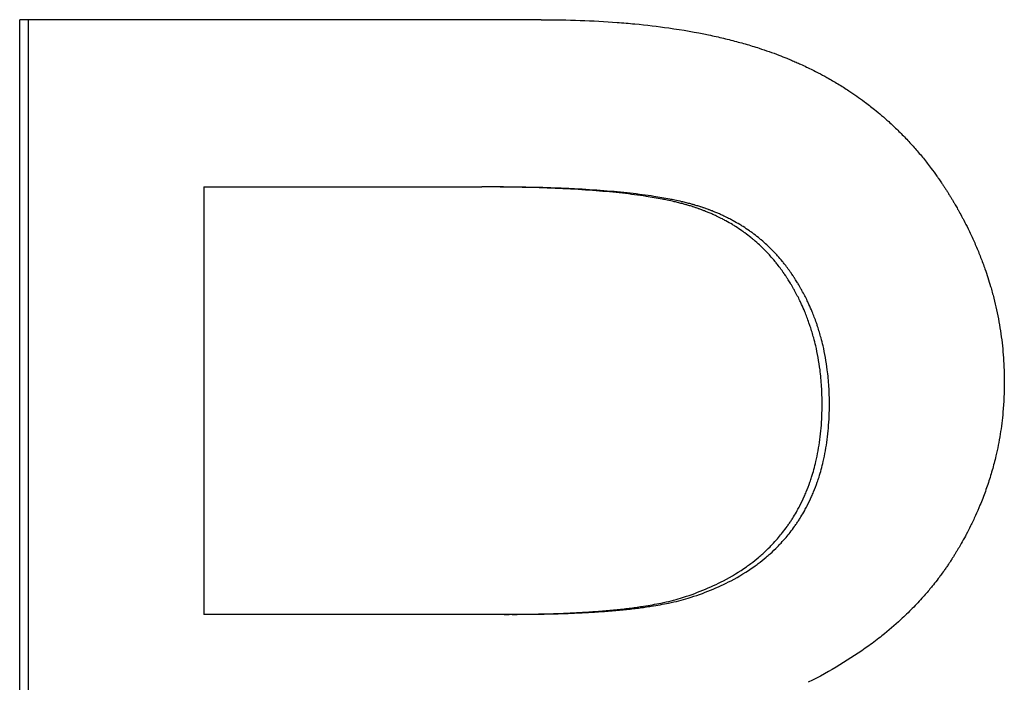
# Model space of a CAD drawing. Extents: x -5.8 to 5.8, y 0 to 10.6.
# Tile 4 of 10: x -1.029 to -0.806, y 6.049 to 6.198. Entities that reach past the tile are written whole.
import ezdxf

# ---------------------------------------------------------------- set-up
doc = ezdxf.new("R2010")
doc.units = 0
doc.header["$MEASUREMENT"] = 0
doc.layers.get('0').update_dxf_attribs({"linetype": 'CONTINUOUS'})

msp = doc.modelspace()

# ---------------------------------------------------------------- linework, layer by layer
for p, q in [((-0.91085, 6.19826), (-1.02868, 6.19826)), ((-1.02868, 5.87826), (-1.02868, 6.19826)), ((-0.98707, 6.16046), (-0.98707, 6.06387)), ((-0.98707, 6.16046), (-0.92429, 6.16046)), ((-0.92248, 6.16046), (-0.92429, 6.16046)), ((-0.91925, 6.06387), (-0.98707, 6.06387)), ((-0.91746, 6.06387), (-0.91925, 6.06387))]:
    msp.add_line(p, q)
msp.add_open_spline([(-1.02667, 5.87826), (-1.02667, 5.98493), (-1.02667, 6.0916), (-1.02667, 6.19826)], degree=3)
for points, knots in [([(-0.91085, 6.19826), (-0.90785, 6.19826), (-0.90493, 6.19821), (-0.90207, 6.19811), (-0.89922, 6.19801), (-0.89644, 6.19786), (-0.89373, 6.19765), (-0.89238, 6.19755), (-0.89104, 6.19744), (-0.88973, 6.19731), (-0.88709, 6.19706), (-0.88453, 6.19675), (-0.88205, 6.1964), (-0.87894, 6.19595), (-0.87595, 6.19543), (-0.87307, 6.19482), (-0.87249, 6.1947), (-0.87192, 6.19458), (-0.87136, 6.19445), (-0.87022, 6.1942), (-0.86911, 6.19393), (-0.86801, 6.19365), (-0.86746, 6.19351), (-0.86692, 6.19337), (-0.86638, 6.19322), (-0.8653, 6.19293), (-0.86425, 6.19263), (-0.8632, 6.19231), (-0.86268, 6.19215), (-0.86217, 6.19199), (-0.86166, 6.19182), (-0.86089, 6.19158), (-0.86013, 6.19132), (-0.85939, 6.19106), (-0.85864, 6.1908), (-0.85791, 6.19053), (-0.85718, 6.19025), (-0.85658, 6.19002), (-0.85598, 6.18979), (-0.85539, 6.18955), (-0.85503, 6.1894), (-0.85468, 6.18926), (-0.85433, 6.18911), (-0.85399, 6.18896), (-0.85364, 6.18881), (-0.8533, 6.18866), (-0.85295, 6.18851), (-0.85261, 6.18836), (-0.85227, 6.1882), (-0.85182, 6.18799), (-0.85137, 6.18778), (-0.85092, 6.18757), (-0.8507, 6.18746), (-0.85048, 6.18736), (-0.85025, 6.18725), (-0.84981, 6.18703), (-0.84937, 6.18681), (-0.84893, 6.18659), (-0.84871, 6.18648), (-0.8485, 6.18636), (-0.84828, 6.18625), (-0.84763, 6.18591), (-0.84698, 6.18556), (-0.84634, 6.18521), (-0.84592, 6.18497), (-0.8455, 6.18473), (-0.84508, 6.18448), (-0.84424, 6.184), (-0.84342, 6.1835), (-0.8426, 6.18298), (-0.8422, 6.18272), (-0.84179, 6.18246), (-0.84139, 6.1822), (-0.84019, 6.18141), (-0.83902, 6.18059), (-0.83787, 6.17973), (-0.83711, 6.17916), (-0.83636, 6.17858), (-0.83562, 6.17799), (-0.83451, 6.17709), (-0.83343, 6.17617), (-0.83237, 6.17522), (-0.83202, 6.1749), (-0.83168, 6.17458), (-0.83133, 6.17425), (-0.83064, 6.1736), (-0.82996, 6.17294), (-0.8293, 6.17226), (-0.82897, 6.17193), (-0.82864, 6.17158), (-0.82831, 6.17124), (-0.82766, 6.17055), (-0.82702, 6.16985), (-0.82639, 6.16913), (-0.82608, 6.16877), (-0.82576, 6.16841), (-0.82546, 6.16804), (-0.82484, 6.16731), (-0.82424, 6.16657), (-0.82365, 6.16581), (-0.82335, 6.16543), (-0.82306, 6.16505), (-0.82277, 6.16466), (-0.82234, 6.16409), (-0.82191, 6.1635), (-0.82149, 6.16291), (-0.82135, 6.16271), (-0.82121, 6.16251), (-0.82107, 6.16231), (-0.82086, 6.16201), (-0.82066, 6.16171), (-0.82045, 6.16141), (-0.82039, 6.16131), (-0.82032, 6.16121), (-0.82025, 6.1611), (-0.82011, 6.1609), (-0.81998, 6.1607), (-0.81985, 6.16049), (-0.81978, 6.16039), (-0.81971, 6.16029), (-0.81965, 6.16019), (-0.81951, 6.15998), (-0.81938, 6.15977), (-0.81925, 6.15957), (-0.81918, 6.15946), (-0.81912, 6.15936), (-0.81905, 6.15926), (-0.81892, 6.15905), (-0.81879, 6.15884), (-0.81866, 6.15863), (-0.8186, 6.15853), (-0.81853, 6.15842), (-0.81847, 6.15832), (-0.81834, 6.15811), (-0.81822, 6.1579), (-0.81809, 6.15769), (-0.81803, 6.15758), (-0.81796, 6.15748), (-0.8179, 6.15737), (-0.81778, 6.15716), (-0.81765, 6.15695), (-0.81753, 6.15674), (-0.81747, 6.15663), (-0.81741, 6.15653), (-0.81734, 6.15642), (-0.81716, 6.15611), (-0.81698, 6.15579), (-0.8168, 6.15547), (-0.81668, 6.15526), (-0.81656, 6.15505), (-0.81645, 6.15484), (-0.81621, 6.15442), (-0.81598, 6.15399), (-0.81576, 6.15357), (-0.81564, 6.15335), (-0.81553, 6.15314), (-0.81542, 6.15293), (-0.81509, 6.15229), (-0.81476, 6.15165), (-0.81445, 6.15101), (-0.81424, 6.15058), (-0.81403, 6.15016), (-0.81383, 6.14973), (-0.81343, 6.14887), (-0.81304, 6.14801), (-0.81267, 6.14715), (-0.81248, 6.14672), (-0.8123, 6.14628), (-0.81212, 6.14585), (-0.81177, 6.14499), (-0.81143, 6.14412), (-0.81111, 6.14325), (-0.81095, 6.14281), (-0.81079, 6.14238), (-0.81063, 6.14194), (-0.81017, 6.14063), (-0.80975, 6.13931), (-0.80936, 6.13799), (-0.8091, 6.13711), (-0.80886, 6.13622), (-0.80864, 6.13534), (-0.80818, 6.13356), (-0.8078, 6.13178), (-0.80747, 6.12998), (-0.80731, 6.12908), (-0.80717, 6.12818), (-0.80704, 6.12728), (-0.80678, 6.12547), (-0.80658, 6.12366), (-0.80646, 6.12183), (-0.80633, 6.12), (-0.80626, 6.11816), (-0.80626, 6.11631)], [0, 0, 0, 0, 0.125, 0.125, 0.125, 0.25, 0.25, 0.25, 0.3125, 0.3125, 0.3125, 0.4375, 0.4375, 0.4375, 0.59375, 0.59375, 0.59375, 0.625, 0.625, 0.625, 0.6875, 0.6875, 0.6875, 0.71875, 0.71875, 0.71875, 0.78125, 0.78125, 0.78125, 0.8125, 0.8125, 0.8125, 0.859375, 0.859375, 0.859375, 0.90625, 0.90625, 0.90625, 0.945312, 0.945312, 0.945312, 0.96875, 0.96875, 0.96875, 0.992188, 0.992188, 0.992188, 1.015625, 1.015625, 1.015625, 1.046875, 1.046875, 1.046875, 1.0625, 1.0625, 1.0625, 1.09375, 1.09375, 1.09375, 1.109375, 1.109375, 1.109375, 1.15625, 1.15625, 1.15625, 1.1875, 1.1875, 1.1875, 1.25, 1.25, 1.25, 1.28125, 1.28125, 1.28125, 1.375, 1.375, 1.375, 1.4375, 1.4375, 1.4375, 1.53125, 1.53125, 1.53125, 1.5625, 1.5625, 1.5625, 1.625, 1.625, 1.625, 1.65625, 1.65625, 1.65625, 1.71875, 1.71875, 1.71875, 1.75, 1.75, 1.75, 1.8125, 1.8125, 1.8125, 1.84375, 1.84375, 1.84375, 1.890625, 1.890625, 1.890625, 1.90625, 1.90625, 1.90625, 1.929688, 1.929688, 1.929688, 1.9375, 1.9375, 1.9375, 1.953125, 1.953125, 1.953125, 1.960938, 1.960938, 1.960938, 1.976562, 1.976562, 1.976562, 1.984375, 1.984375, 1.984375, 2, 2, 2, 2.007812, 2.007812, 2.007812, 2.023438, 2.023438, 2.023438, 2.03125, 2.03125, 2.03125, 2.046875, 2.046875, 2.046875, 2.054688, 2.054688, 2.054688, 2.078125, 2.078125, 2.078125, 2.09375, 2.09375, 2.09375, 2.125, 2.125, 2.125, 2.140625, 2.140625, 2.140625, 2.1875, 2.1875, 2.1875, 2.21875, 2.21875, 2.21875, 2.28125, 2.28125, 2.28125, 2.3125, 2.3125, 2.3125, 2.375, 2.375, 2.375, 2.40625, 2.40625, 2.40625, 2.5, 2.5, 2.5, 2.5625, 2.5625, 2.5625, 2.6875, 2.6875, 2.6875, 2.75, 2.75, 2.75, 2.875, 2.875, 2.875, 3, 3, 3, 3]), ([(-0.84742, 6.11143), (-0.84742, 6.11276), (-0.84746, 6.11406), (-0.84754, 6.11534), (-0.84762, 6.11662), (-0.84774, 6.11788), (-0.84789, 6.11913), (-0.84813, 6.12099), (-0.84846, 6.12281), (-0.84887, 6.12458), (-0.84901, 6.12517), (-0.84916, 6.12576), (-0.84932, 6.12634), (-0.84955, 6.12722), (-0.84981, 6.12808), (-0.85009, 6.12893), (-0.85019, 6.12921), (-0.85028, 6.12949), (-0.85038, 6.12977), (-0.85068, 6.13062), (-0.85099, 6.13145), (-0.85133, 6.13227), (-0.85156, 6.13282), (-0.8518, 6.13336), (-0.85205, 6.1339), (-0.85217, 6.13417), (-0.85229, 6.13443), (-0.85242, 6.1347), (-0.85261, 6.1351), (-0.85281, 6.1355), (-0.85302, 6.13589), (-0.85322, 6.13629), (-0.85343, 6.13668), (-0.85364, 6.13706), (-0.85371, 6.13719), (-0.85379, 6.13732), (-0.85386, 6.13745), (-0.85408, 6.13784), (-0.8543, 6.13822), (-0.85453, 6.1386), (-0.85457, 6.13867), (-0.85461, 6.13873), (-0.85465, 6.13879), (-0.85484, 6.13911), (-0.85504, 6.13943), (-0.85524, 6.13974), (-0.85528, 6.1398), (-0.85532, 6.13986), (-0.85536, 6.13992), (-0.85548, 6.14011), (-0.8556, 6.14029), (-0.85572, 6.14048), (-0.8558, 6.1406), (-0.85589, 6.14072), (-0.85597, 6.14084), (-0.85601, 6.1409), (-0.85605, 6.14096), (-0.85609, 6.14102), (-0.85622, 6.1412), (-0.85635, 6.14138), (-0.85647, 6.14156), (-0.85656, 6.14168), (-0.85664, 6.14179), (-0.85673, 6.14191), (-0.85699, 6.14226), (-0.85725, 6.14261), (-0.85752, 6.14295), (-0.8577, 6.14318), (-0.85788, 6.1434), (-0.85806, 6.14362), (-0.85843, 6.14407), (-0.8588, 6.1445), (-0.85918, 6.14493), (-0.85937, 6.14514), (-0.85957, 6.14535), (-0.85976, 6.14555), (-0.86015, 6.14597), (-0.86055, 6.14637), (-0.86096, 6.14677), (-0.86116, 6.14697), (-0.86137, 6.14716), (-0.86157, 6.14735), (-0.86199, 6.14774), (-0.86241, 6.14811), (-0.86284, 6.14848), (-0.86306, 6.14866), (-0.86328, 6.14884), (-0.8635, 6.14902), (-0.86394, 6.14937), (-0.86439, 6.14972), (-0.86484, 6.15006), (-0.86507, 6.15022), (-0.8653, 6.15039), (-0.86553, 6.15055), (-0.866, 6.15088), (-0.86647, 6.15119), (-0.86695, 6.1515), (-0.86719, 6.15165), (-0.86744, 6.1518), (-0.86768, 6.15195), (-0.86817, 6.15225), (-0.86867, 6.15253), (-0.86917, 6.15281), (-0.86943, 6.15295), (-0.86968, 6.15308), (-0.86994, 6.15322), (-0.87033, 6.15342), (-0.87072, 6.15361), (-0.87111, 6.1538), (-0.87124, 6.15386), (-0.87138, 6.15393), (-0.87151, 6.15399), (-0.87177, 6.15411), (-0.87204, 6.15423), (-0.87231, 6.15435), (-0.87245, 6.15441), (-0.87258, 6.15447), (-0.87272, 6.15453), (-0.87299, 6.15464), (-0.87326, 6.15476), (-0.87354, 6.15487), (-0.87368, 6.15492), (-0.87382, 6.15498), (-0.87395, 6.15503), (-0.87416, 6.15512), (-0.87437, 6.1552), (-0.87458, 6.15527), (-0.87465, 6.1553), (-0.87472, 6.15533), (-0.87479, 6.15535), (-0.87494, 6.15541), (-0.87508, 6.15546), (-0.87522, 6.15551), (-0.87529, 6.15553), (-0.87536, 6.15556), (-0.87543, 6.15558), (-0.87557, 6.15563), (-0.87572, 6.15568), (-0.87586, 6.15573), (-0.87593, 6.15576), (-0.87601, 6.15578), (-0.87608, 6.1558), (-0.87622, 6.15585), (-0.87637, 6.1559), (-0.87651, 6.15595), (-0.87658, 6.15597), (-0.87666, 6.15599), (-0.87673, 6.15602), (-0.87688, 6.15606), (-0.87703, 6.15611), (-0.87718, 6.15616), (-0.87725, 6.15618), (-0.87733, 6.1562), (-0.8774, 6.15622), (-0.87755, 6.15627), (-0.87771, 6.15632), (-0.87786, 6.15636), (-0.87794, 6.15638), (-0.87802, 6.1564), (-0.8781, 6.15643), (-0.87833, 6.15649), (-0.87857, 6.15656), (-0.87881, 6.15662), (-0.87897, 6.15667), (-0.87914, 6.15671), (-0.8793, 6.15675), (-0.87963, 6.15684), (-0.87996, 6.15692), (-0.88031, 6.157), (-0.88048, 6.15705), (-0.88065, 6.15709), (-0.88083, 6.15713), (-0.88135, 6.15725), (-0.88189, 6.15737), (-0.88244, 6.15748), (-0.88281, 6.15756), (-0.88318, 6.15763), (-0.88356, 6.1577), (-0.88471, 6.15793), (-0.88591, 6.15813), (-0.88717, 6.15833), (-0.88801, 6.15846), (-0.88887, 6.15858), (-0.88977, 6.1587), (-0.89155, 6.15893), (-0.89344, 6.15914), (-0.89543, 6.15933), (-0.89642, 6.15942), (-0.89745, 6.15951), (-0.89849, 6.1596), (-0.90059, 6.15976), (-0.90279, 6.1599), (-0.90509, 6.16002), (-0.90624, 6.16008), (-0.90742, 6.16013), (-0.90862, 6.16018), (-0.91102, 6.16027), (-0.91353, 6.16034), (-0.91614, 6.16039), (-0.91876, 6.16044), (-0.92147, 6.16046), (-0.92429, 6.16046)], [0, 0, 0, 0, 0.125, 0.125, 0.125, 0.25, 0.25, 0.25, 0.4375, 0.4375, 0.4375, 0.5, 0.5, 0.5, 0.59375, 0.59375, 0.59375, 0.625, 0.625, 0.625, 0.71875, 0.71875, 0.71875, 0.78125, 0.78125, 0.78125, 0.8125, 0.8125, 0.8125, 0.859375, 0.859375, 0.859375, 0.90625, 0.90625, 0.90625, 0.921875, 0.921875, 0.921875, 0.96875, 0.96875, 0.96875, 0.976562, 0.976562, 0.976562, 1.015625, 1.015625, 1.015625, 1.023438, 1.023438, 1.023438, 1.046875, 1.046875, 1.046875, 1.0625, 1.0625, 1.0625, 1.070312, 1.070312, 1.070312, 1.09375, 1.09375, 1.09375, 1.109375, 1.109375, 1.109375, 1.15625, 1.15625, 1.15625, 1.1875, 1.1875, 1.1875, 1.25, 1.25, 1.25, 1.28125, 1.28125, 1.28125, 1.34375, 1.34375, 1.34375, 1.375, 1.375, 1.375, 1.4375, 1.4375, 1.4375, 1.46875, 1.46875, 1.46875, 1.53125, 1.53125, 1.53125, 1.5625, 1.5625, 1.5625, 1.625, 1.625, 1.625, 1.65625, 1.65625, 1.65625, 1.71875, 1.71875, 1.71875, 1.75, 1.75, 1.75, 1.796875, 1.796875, 1.796875, 1.8125, 1.8125, 1.8125, 1.84375, 1.84375, 1.84375, 1.859375, 1.859375, 1.859375, 1.890625, 1.890625, 1.890625, 1.90625, 1.90625, 1.90625, 1.929688, 1.929688, 1.929688, 1.9375, 1.9375, 1.9375, 1.953125, 1.953125, 1.953125, 1.960938, 1.960938, 1.960938, 1.976562, 1.976562, 1.976562, 1.984375, 1.984375, 1.984375, 2, 2, 2, 2.007812, 2.007812, 2.007812, 2.023438, 2.023438, 2.023438, 2.03125, 2.03125, 2.03125, 2.046875, 2.046875, 2.046875, 2.054688, 2.054688, 2.054688, 2.078125, 2.078125, 2.078125, 2.09375, 2.09375, 2.09375, 2.125, 2.125, 2.125, 2.140625, 2.140625, 2.140625, 2.1875, 2.1875, 2.1875, 2.21875, 2.21875, 2.21875, 2.3125, 2.3125, 2.3125, 2.375, 2.375, 2.375, 2.5, 2.5, 2.5, 2.5625, 2.5625, 2.5625, 2.6875, 2.6875, 2.6875, 2.75, 2.75, 2.75, 2.875, 2.875, 2.875, 3, 3, 3, 3]), ([(-0.84577, 6.11143), (-0.84577, 6.11276), (-0.8458, 6.11406), (-0.84588, 6.11534), (-0.84596, 6.11662), (-0.84608, 6.11788), (-0.84624, 6.11913), (-0.84647, 6.12099), (-0.8468, 6.12281), (-0.84721, 6.12458), (-0.84735, 6.12517), (-0.8475, 6.12576), (-0.84766, 6.12634), (-0.84789, 6.12722), (-0.84815, 6.12808), (-0.84843, 6.12893), (-0.84852, 6.12921), (-0.84862, 6.12949), (-0.84872, 6.12977), (-0.84901, 6.13062), (-0.84933, 6.13145), (-0.84967, 6.13227), (-0.8499, 6.13282), (-0.85013, 6.13336), (-0.85038, 6.1339), (-0.8505, 6.13417), (-0.85063, 6.13443), (-0.85076, 6.1347), (-0.85095, 6.1351), (-0.85115, 6.1355), (-0.85135, 6.13589), (-0.85155, 6.13629), (-0.85176, 6.13668), (-0.85198, 6.13706), (-0.85205, 6.13719), (-0.85212, 6.13732), (-0.85219, 6.13745), (-0.85241, 6.13784), (-0.85263, 6.13822), (-0.85286, 6.1386), (-0.8529, 6.13867), (-0.85294, 6.13873), (-0.85298, 6.13879), (-0.85317, 6.13911), (-0.85336, 6.13943), (-0.85356, 6.13974), (-0.8536, 6.1398), (-0.85364, 6.13986), (-0.85368, 6.13992), (-0.8538, 6.14011), (-0.85393, 6.14029), (-0.85405, 6.14048), (-0.85413, 6.1406), (-0.85421, 6.14072), (-0.8543, 6.14084), (-0.85434, 6.1409), (-0.85438, 6.14096), (-0.85442, 6.14102), (-0.85455, 6.1412), (-0.85467, 6.14138), (-0.8548, 6.14156), (-0.85488, 6.14168), (-0.85497, 6.14179), (-0.85506, 6.14191), (-0.85531, 6.14226), (-0.85558, 6.14261), (-0.85584, 6.14295), (-0.85602, 6.14318), (-0.8562, 6.1434), (-0.85638, 6.14362), (-0.85675, 6.14407), (-0.85712, 6.1445), (-0.8575, 6.14493), (-0.85769, 6.14514), (-0.85789, 6.14535), (-0.85808, 6.14555), (-0.85847, 6.14597), (-0.85887, 6.14637), (-0.85927, 6.14677), (-0.85948, 6.14697), (-0.85968, 6.14716), (-0.85989, 6.14735), (-0.8603, 6.14774), (-0.86073, 6.14811), (-0.86116, 6.14848), (-0.86137, 6.14866), (-0.86159, 6.14884), (-0.86181, 6.14902), (-0.86225, 6.14937), (-0.8627, 6.14972), (-0.86315, 6.15006), (-0.86338, 6.15022), (-0.86361, 6.15039), (-0.86384, 6.15055), (-0.86431, 6.15088), (-0.86478, 6.15119), (-0.86526, 6.1515), (-0.8655, 6.15165), (-0.86574, 6.1518), (-0.86599, 6.15195), (-0.86647, 6.15225), (-0.86697, 6.15253), (-0.86748, 6.15281), (-0.86773, 6.15295), (-0.86798, 6.15308), (-0.86824, 6.15322), (-0.86863, 6.15342), (-0.86902, 6.15361), (-0.86941, 6.1538), (-0.86954, 6.15386), (-0.86967, 6.15393), (-0.86981, 6.15399), (-0.87007, 6.15411), (-0.87034, 6.15423), (-0.87061, 6.15435), (-0.87074, 6.15441), (-0.87088, 6.15447), (-0.87101, 6.15453), (-0.87128, 6.15464), (-0.87156, 6.15476), (-0.87183, 6.15487), (-0.87197, 6.15492), (-0.87211, 6.15498), (-0.87225, 6.15503), (-0.87245, 6.15512), (-0.87266, 6.1552), (-0.87287, 6.15527), (-0.87294, 6.1553), (-0.87301, 6.15533), (-0.87308, 6.15535), (-0.87323, 6.15541), (-0.87337, 6.15546), (-0.87351, 6.15551), (-0.87358, 6.15553), (-0.87365, 6.15556), (-0.87372, 6.15558), (-0.87386, 6.15563), (-0.87401, 6.15568), (-0.87415, 6.15573), (-0.87422, 6.15576), (-0.87429, 6.15578), (-0.87437, 6.1558), (-0.87451, 6.15585), (-0.87465, 6.1559), (-0.8748, 6.15595), (-0.87487, 6.15597), (-0.87494, 6.15599), (-0.87502, 6.15602), (-0.87516, 6.15606), (-0.87531, 6.15611), (-0.87546, 6.15616), (-0.87554, 6.15618), (-0.87561, 6.1562), (-0.87569, 6.15622), (-0.87584, 6.15627), (-0.87599, 6.15632), (-0.87615, 6.15636), (-0.87622, 6.15638), (-0.8763, 6.1564), (-0.87638, 6.15643), (-0.87661, 6.15649), (-0.87685, 6.15656), (-0.87709, 6.15662), (-0.87725, 6.15667), (-0.87742, 6.15671), (-0.87758, 6.15675), (-0.87791, 6.15684), (-0.87825, 6.15692), (-0.87859, 6.157), (-0.87876, 6.15705), (-0.87893, 6.15709), (-0.8791, 6.15713), (-0.87963, 6.15725), (-0.88016, 6.15737), (-0.88071, 6.15748), (-0.88108, 6.15756), (-0.88146, 6.15763), (-0.88184, 6.1577), (-0.88298, 6.15793), (-0.88418, 6.15813), (-0.88543, 6.15833), (-0.88627, 6.15846), (-0.88714, 6.15858), (-0.88803, 6.1587), (-0.88981, 6.15893), (-0.89169, 6.15914), (-0.89368, 6.15933), (-0.89467, 6.15942), (-0.89569, 6.15951), (-0.89674, 6.1596), (-0.89883, 6.15976), (-0.90102, 6.1599), (-0.90332, 6.16002), (-0.90447, 6.16008), (-0.90564, 6.16013), (-0.90684, 6.16018), (-0.90924, 6.16027), (-0.91175, 6.16034), (-0.91435, 6.16039), (-0.91696, 6.16044), (-0.91967, 6.16046), (-0.92248, 6.16046)], [0, 0, 0, 0, 0.125, 0.125, 0.125, 0.25, 0.25, 0.25, 0.4375, 0.4375, 0.4375, 0.5, 0.5, 0.5, 0.59375, 0.59375, 0.59375, 0.625, 0.625, 0.625, 0.71875, 0.71875, 0.71875, 0.78125, 0.78125, 0.78125, 0.8125, 0.8125, 0.8125, 0.859375, 0.859375, 0.859375, 0.90625, 0.90625, 0.90625, 0.921875, 0.921875, 0.921875, 0.96875, 0.96875, 0.96875, 0.976562, 0.976562, 0.976562, 1.015625, 1.015625, 1.015625, 1.023438, 1.023438, 1.023438, 1.046875, 1.046875, 1.046875, 1.0625, 1.0625, 1.0625, 1.070312, 1.070312, 1.070312, 1.09375, 1.09375, 1.09375, 1.109375, 1.109375, 1.109375, 1.15625, 1.15625, 1.15625, 1.1875, 1.1875, 1.1875, 1.25, 1.25, 1.25, 1.28125, 1.28125, 1.28125, 1.34375, 1.34375, 1.34375, 1.375, 1.375, 1.375, 1.4375, 1.4375, 1.4375, 1.46875, 1.46875, 1.46875, 1.53125, 1.53125, 1.53125, 1.5625, 1.5625, 1.5625, 1.625, 1.625, 1.625, 1.65625, 1.65625, 1.65625, 1.71875, 1.71875, 1.71875, 1.75, 1.75, 1.75, 1.796875, 1.796875, 1.796875, 1.8125, 1.8125, 1.8125, 1.84375, 1.84375, 1.84375, 1.859375, 1.859375, 1.859375, 1.890625, 1.890625, 1.890625, 1.90625, 1.90625, 1.90625, 1.929688, 1.929688, 1.929688, 1.9375, 1.9375, 1.9375, 1.953125, 1.953125, 1.953125, 1.960938, 1.960938, 1.960938, 1.976562, 1.976562, 1.976562, 1.984375, 1.984375, 1.984375, 2, 2, 2, 2.007812, 2.007812, 2.007812, 2.023438, 2.023438, 2.023438, 2.03125, 2.03125, 2.03125, 2.046875, 2.046875, 2.046875, 2.054688, 2.054688, 2.054688, 2.078125, 2.078125, 2.078125, 2.09375, 2.09375, 2.09375, 2.125, 2.125, 2.125, 2.140625, 2.140625, 2.140625, 2.1875, 2.1875, 2.1875, 2.21875, 2.21875, 2.21875, 2.3125, 2.3125, 2.3125, 2.375, 2.375, 2.375, 2.5, 2.5, 2.5, 2.5625, 2.5625, 2.5625, 2.6875, 2.6875, 2.6875, 2.75, 2.75, 2.75, 2.875, 2.875, 2.875, 3, 3, 3, 3]), ([(-0.80626, 6.11631), (-0.80626, 6.11404), (-0.80636, 6.11178), (-0.80657, 6.10955), (-0.80672, 6.10788), (-0.80693, 6.10622), (-0.80719, 6.10457), (-0.80746, 6.10292), (-0.80778, 6.10129), (-0.80816, 6.09966), (-0.80829, 6.09912), (-0.80842, 6.09858), (-0.80856, 6.09804), (-0.80884, 6.09697), (-0.80915, 6.0959), (-0.80948, 6.09483), (-0.80964, 6.0943), (-0.80981, 6.09377), (-0.80999, 6.09324), (-0.81035, 6.09218), (-0.81073, 6.09113), (-0.81113, 6.09008), (-0.81133, 6.08956), (-0.81154, 6.08903), (-0.81176, 6.08851), (-0.81208, 6.08773), (-0.81242, 6.08695), (-0.81277, 6.08618), (-0.81312, 6.0854), (-0.81349, 6.08463), (-0.81387, 6.08386), (-0.81419, 6.08322), (-0.81452, 6.08258), (-0.81485, 6.08194), (-0.81492, 6.08182), (-0.81499, 6.08169), (-0.81506, 6.08156), (-0.81536, 6.08099), (-0.81568, 6.08042), (-0.816, 6.07985), (-0.81611, 6.07966), (-0.81622, 6.07947), (-0.81632, 6.07928), (-0.81654, 6.07891), (-0.81677, 6.07853), (-0.81699, 6.07815), (-0.81703, 6.07809), (-0.81707, 6.07803), (-0.8171, 6.07796), (-0.81722, 6.07778), (-0.81733, 6.07759), (-0.81745, 6.0774), (-0.81753, 6.07728), (-0.8176, 6.07715), (-0.81768, 6.07703), (-0.8178, 6.07684), (-0.81791, 6.07665), (-0.81803, 6.07647), (-0.81807, 6.07641), (-0.81811, 6.07635), (-0.81815, 6.07628), (-0.81823, 6.07616), (-0.81831, 6.07604), (-0.81839, 6.07591), (-0.81843, 6.07585), (-0.81847, 6.07579), (-0.81851, 6.07573), (-0.81863, 6.07555), (-0.81875, 6.07536), (-0.81888, 6.07518), (-0.81896, 6.07506), (-0.81904, 6.07494), (-0.81912, 6.07482), (-0.81929, 6.07457), (-0.81946, 6.07433), (-0.81963, 6.07409), (-0.81971, 6.07397), (-0.81979, 6.07385), (-0.81988, 6.07373), (-0.82013, 6.07337), (-0.82039, 6.07301), (-0.82066, 6.07266), (-0.82083, 6.07242), (-0.82101, 6.07218), (-0.82119, 6.07195), (-0.82155, 6.07148), (-0.82191, 6.07101), (-0.82228, 6.07055), (-0.82246, 6.07032), (-0.82265, 6.07009), (-0.82284, 6.06986), (-0.82341, 6.06918), (-0.82399, 6.0685), (-0.82458, 6.06783), (-0.82498, 6.06738), (-0.82538, 6.06694), (-0.82579, 6.0665), (-0.82661, 6.06563), (-0.82746, 6.06477), (-0.82833, 6.06392), (-0.82877, 6.0635), (-0.82921, 6.06308), (-0.82966, 6.06267), (-0.83101, 6.06142), (-0.83242, 6.06022), (-0.83389, 6.05904), (-0.83487, 6.05826), (-0.83587, 6.0575), (-0.8369, 6.05675), (-0.83897, 6.05525), (-0.84113, 6.05381), (-0.84341, 6.05244), (-0.84568, 6.05106), (-0.84806, 6.04975), (-0.85055, 6.04851)], [0, 0, 0, 0, 0.166667, 0.166667, 0.166667, 0.291667, 0.291667, 0.291667, 0.416667, 0.416667, 0.416667, 0.458333, 0.458333, 0.458333, 0.541667, 0.541667, 0.541667, 0.583333, 0.583333, 0.583333, 0.666667, 0.666667, 0.666667, 0.708333, 0.708333, 0.708333, 0.770833, 0.770833, 0.770833, 0.833333, 0.833333, 0.833333, 0.885417, 0.885417, 0.885417, 0.895833, 0.895833, 0.895833, 0.942708, 0.942708, 0.942708, 0.958333, 0.958333, 0.958333, 0.989583, 0.989583, 0.989583, 0.994792, 0.994792, 0.994792, 1.010417, 1.010417, 1.010417, 1.020833, 1.020833, 1.020833, 1.036458, 1.036458, 1.036458, 1.041667, 1.041667, 1.041667, 1.052083, 1.052083, 1.052083, 1.057292, 1.057292, 1.057292, 1.072917, 1.072917, 1.072917, 1.083333, 1.083333, 1.083333, 1.104167, 1.104167, 1.104167, 1.114583, 1.114583, 1.114583, 1.145833, 1.145833, 1.145833, 1.166667, 1.166667, 1.166667, 1.208333, 1.208333, 1.208333, 1.229167, 1.229167, 1.229167, 1.291667, 1.291667, 1.291667, 1.333333, 1.333333, 1.333333, 1.416667, 1.416667, 1.416667, 1.458333, 1.458333, 1.458333, 1.583333, 1.583333, 1.583333, 1.666667, 1.666667, 1.666667, 1.833333, 1.833333, 1.833333, 2, 2, 2, 2]), ([(-0.87939, 6.06753), (-0.87763, 6.06807), (-0.87594, 6.06867), (-0.87433, 6.06933), (-0.87271, 6.06999), (-0.87116, 6.0707), (-0.86969, 6.07148), (-0.86785, 6.07244), (-0.86612, 6.0735), (-0.8645, 6.07464), (-0.86418, 6.07487), (-0.86386, 6.0751), (-0.86355, 6.07534), (-0.86292, 6.07581), (-0.86231, 6.0763), (-0.86172, 6.0768), (-0.86142, 6.07705), (-0.86113, 6.07731), (-0.86084, 6.07756), (-0.86027, 6.07808), (-0.85971, 6.07861), (-0.85917, 6.07915), (-0.8589, 6.07943), (-0.85864, 6.0797), (-0.85838, 6.07998), (-0.85799, 6.0804), (-0.85761, 6.08083), (-0.85724, 6.08126), (-0.85693, 6.08163), (-0.85663, 6.08199), (-0.85634, 6.08237), (-0.85599, 6.08282), (-0.85564, 6.08327), (-0.85531, 6.08374), (-0.85526, 6.08382), (-0.8552, 6.08389), (-0.85515, 6.08397), (-0.85498, 6.08421), (-0.85482, 6.08444), (-0.85466, 6.08468), (-0.8545, 6.08492), (-0.85434, 6.08516), (-0.85419, 6.0854), (-0.85409, 6.08556), (-0.85399, 6.08572), (-0.85389, 6.08588), (-0.85359, 6.08637), (-0.8533, 6.08686), (-0.85302, 6.08737), (-0.85283, 6.0877), (-0.85265, 6.08804), (-0.85247, 6.08838), (-0.85212, 6.08906), (-0.85178, 6.08976), (-0.85146, 6.09047), (-0.85131, 6.09082), (-0.85115, 6.09118), (-0.851, 6.09154), (-0.8507, 6.09227), (-0.85042, 6.093), (-0.85016, 6.09375), (-0.85003, 6.09413), (-0.84991, 6.0945), (-0.84979, 6.09488), (-0.84942, 6.09603), (-0.8491, 6.0972), (-0.84882, 6.09841), (-0.84863, 6.09921), (-0.84847, 6.10002), (-0.84832, 6.10085), (-0.84802, 6.10251), (-0.84779, 6.10422), (-0.84764, 6.10598), (-0.8475, 6.10775), (-0.84742, 6.10956), (-0.84742, 6.11143)], [0, 0, 0, 0, 0.166667, 0.166667, 0.166667, 0.333333, 0.333333, 0.333333, 0.541667, 0.541667, 0.541667, 0.583333, 0.583333, 0.583333, 0.666667, 0.666667, 0.666667, 0.708333, 0.708333, 0.708333, 0.791667, 0.791667, 0.791667, 0.833333, 0.833333, 0.833333, 0.895833, 0.895833, 0.895833, 0.947917, 0.947917, 0.947917, 1.010417, 1.010417, 1.010417, 1.020833, 1.020833, 1.020833, 1.052083, 1.052083, 1.052083, 1.083333, 1.083333, 1.083333, 1.104167, 1.104167, 1.104167, 1.166667, 1.166667, 1.166667, 1.208333, 1.208333, 1.208333, 1.291667, 1.291667, 1.291667, 1.333333, 1.333333, 1.333333, 1.416667, 1.416667, 1.416667, 1.458333, 1.458333, 1.458333, 1.583333, 1.583333, 1.583333, 1.666667, 1.666667, 1.666667, 1.833333, 1.833333, 1.833333, 2, 2, 2, 2]), ([(-0.87768, 6.06753), (-0.87592, 6.06807), (-0.87423, 6.06867), (-0.87262, 6.06933), (-0.871, 6.06999), (-0.86946, 6.0707), (-0.86799, 6.07148), (-0.86615, 6.07244), (-0.86443, 6.0735), (-0.86281, 6.07464), (-0.86249, 6.07487), (-0.86217, 6.0751), (-0.86186, 6.07534), (-0.86123, 6.07581), (-0.86062, 6.0763), (-0.86003, 6.0768), (-0.85974, 6.07705), (-0.85945, 6.07731), (-0.85916, 6.07756), (-0.85859, 6.07808), (-0.85803, 6.07861), (-0.85749, 6.07915), (-0.85723, 6.07943), (-0.85696, 6.0797), (-0.8567, 6.07998), (-0.85631, 6.0804), (-0.85593, 6.08083), (-0.85557, 6.08126), (-0.85526, 6.08163), (-0.85496, 6.08199), (-0.85466, 6.08237), (-0.85431, 6.08282), (-0.85397, 6.08327), (-0.85364, 6.08374), (-0.85358, 6.08382), (-0.85353, 6.08389), (-0.85347, 6.08397), (-0.85331, 6.08421), (-0.85315, 6.08444), (-0.85299, 6.08468), (-0.85283, 6.08492), (-0.85268, 6.08516), (-0.85252, 6.0854), (-0.85242, 6.08556), (-0.85232, 6.08572), (-0.85222, 6.08588), (-0.85192, 6.08637), (-0.85163, 6.08686), (-0.85135, 6.08737), (-0.85116, 6.0877), (-0.85098, 6.08804), (-0.85081, 6.08838), (-0.85045, 6.08906), (-0.85012, 6.08976), (-0.8498, 6.09047), (-0.84964, 6.09082), (-0.84949, 6.09118), (-0.84934, 6.09154), (-0.84904, 6.09227), (-0.84876, 6.093), (-0.8485, 6.09375), (-0.84837, 6.09413), (-0.84825, 6.0945), (-0.84812, 6.09488), (-0.84776, 6.09603), (-0.84744, 6.0972), (-0.84716, 6.09841), (-0.84698, 6.09921), (-0.84681, 6.10002), (-0.84666, 6.10085), (-0.84636, 6.10251), (-0.84614, 6.10422), (-0.84599, 6.10598), (-0.84584, 6.10775), (-0.84577, 6.10956), (-0.84577, 6.11143)], [0, 0, 0, 0, 0.166667, 0.166667, 0.166667, 0.333333, 0.333333, 0.333333, 0.541667, 0.541667, 0.541667, 0.583333, 0.583333, 0.583333, 0.666667, 0.666667, 0.666667, 0.708333, 0.708333, 0.708333, 0.791667, 0.791667, 0.791667, 0.833333, 0.833333, 0.833333, 0.895833, 0.895833, 0.895833, 0.947917, 0.947917, 0.947917, 1.010417, 1.010417, 1.010417, 1.020833, 1.020833, 1.020833, 1.052083, 1.052083, 1.052083, 1.083333, 1.083333, 1.083333, 1.104167, 1.104167, 1.104167, 1.166667, 1.166667, 1.166667, 1.208333, 1.208333, 1.208333, 1.291667, 1.291667, 1.291667, 1.333333, 1.333333, 1.333333, 1.416667, 1.416667, 1.416667, 1.458333, 1.458333, 1.458333, 1.583333, 1.583333, 1.583333, 1.666667, 1.666667, 1.666667, 1.833333, 1.833333, 1.833333, 2, 2, 2, 2]), ([(-0.91925, 6.06387), (-0.91771, 6.06387), (-0.9162, 6.06388), (-0.91472, 6.0639), (-0.91325, 6.06392), (-0.91181, 6.06394), (-0.91041, 6.06398), (-0.90831, 6.06403), (-0.9063, 6.0641), (-0.90436, 6.06418), (-0.90372, 6.06421), (-0.90308, 6.06425), (-0.90245, 6.06428), (-0.9012, 6.06435), (-0.89998, 6.06442), (-0.8988, 6.06451), (-0.89821, 6.06455), (-0.89763, 6.0646), (-0.89706, 6.06464), (-0.89591, 6.06474), (-0.89481, 6.06484), (-0.89374, 6.06495), (-0.8932, 6.065), (-0.89267, 6.06506), (-0.89216, 6.06512), (-0.89112, 6.06524), (-0.89013, 6.06536), (-0.88916, 6.0655), (-0.88868, 6.06557), (-0.88821, 6.06564), (-0.88775, 6.06571), (-0.88636, 6.06593), (-0.88506, 6.06616), (-0.88384, 6.06641), (-0.88221, 6.06675), (-0.88073, 6.06713), (-0.87939, 6.06753)], [0, 0, 0, 0, 0.083333, 0.083333, 0.083333, 0.166667, 0.166667, 0.166667, 0.291667, 0.291667, 0.291667, 0.333333, 0.333333, 0.333333, 0.416667, 0.416667, 0.416667, 0.458333, 0.458333, 0.458333, 0.541667, 0.541667, 0.541667, 0.583333, 0.583333, 0.583333, 0.666667, 0.666667, 0.666667, 0.708333, 0.708333, 0.708333, 0.833333, 0.833333, 0.833333, 1, 1, 1, 1]), ([(-0.91746, 6.06387), (-0.91591, 6.06387), (-0.91441, 6.06388), (-0.91294, 6.0639), (-0.91147, 6.06392), (-0.91003, 6.06394), (-0.90863, 6.06398), (-0.90654, 6.06403), (-0.90452, 6.0641), (-0.90259, 6.06418), (-0.90195, 6.06421), (-0.90131, 6.06425), (-0.90069, 6.06428), (-0.89944, 6.06435), (-0.89822, 6.06442), (-0.89704, 6.06451), (-0.89646, 6.06455), (-0.89588, 6.0646), (-0.8953, 6.06464), (-0.89416, 6.06474), (-0.89306, 6.06484), (-0.89199, 6.06495), (-0.89145, 6.065), (-0.89093, 6.06506), (-0.89041, 6.06512), (-0.88938, 6.06524), (-0.88839, 6.06536), (-0.88743, 6.0655), (-0.88695, 6.06557), (-0.88648, 6.06564), (-0.88602, 6.06571), (-0.88463, 6.06593), (-0.88333, 6.06616), (-0.88211, 6.06641), (-0.88049, 6.06675), (-0.87901, 6.06713), (-0.87768, 6.06753)], [0, 0, 0, 0, 0.083333, 0.083333, 0.083333, 0.166667, 0.166667, 0.166667, 0.291667, 0.291667, 0.291667, 0.333333, 0.333333, 0.333333, 0.416667, 0.416667, 0.416667, 0.458333, 0.458333, 0.458333, 0.541667, 0.541667, 0.541667, 0.583333, 0.583333, 0.583333, 0.666667, 0.666667, 0.666667, 0.708333, 0.708333, 0.708333, 0.833333, 0.833333, 0.833333, 1, 1, 1, 1])]:
    msp.add_open_spline(points, degree=3, knots=knots)

doc.saveas('drawing.dxf')
